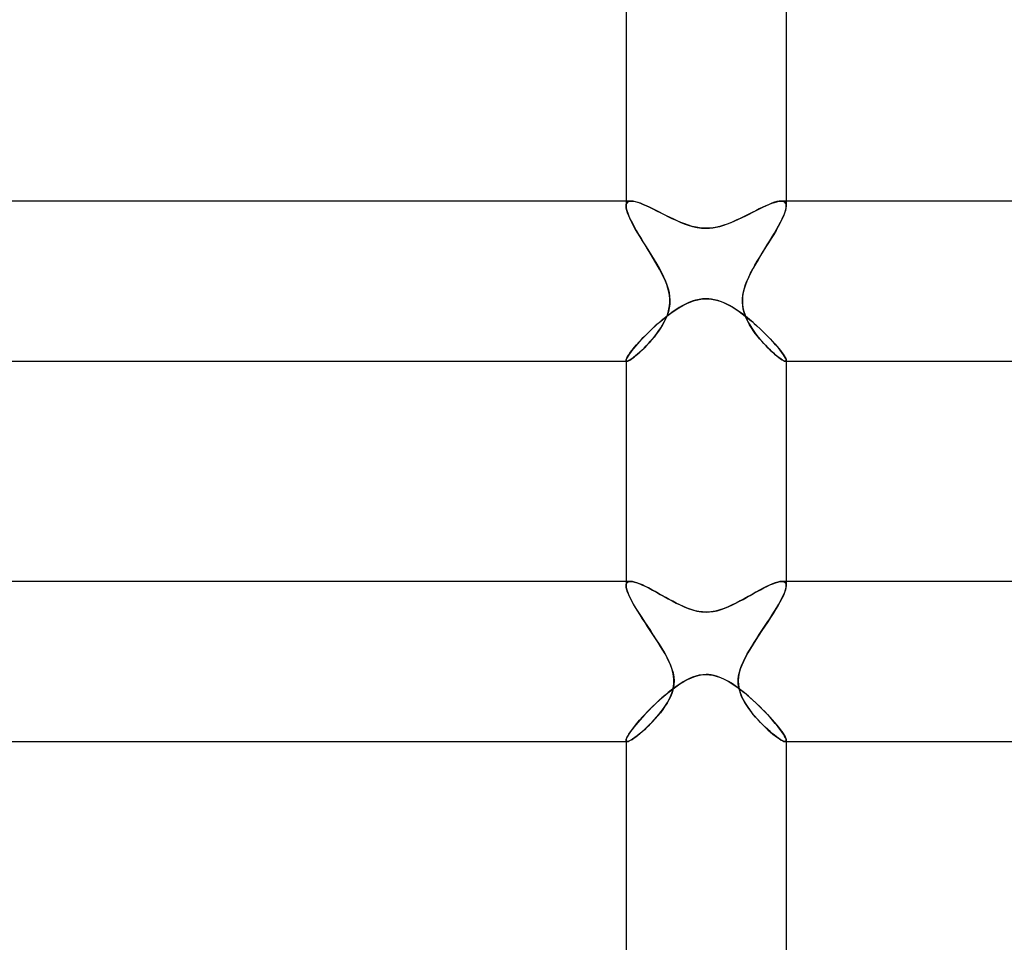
# Model space of a CAD drawing. Header units: millimetres. Extents: x -258 to 258, y -2 to 190.
# Tile 25 of 41: x -17 to 7, y 118 to 142. Entities that reach past the tile are written whole.
import ezdxf

# ---------------------------------------------------------------- set-up
doc = ezdxf.new("R2010")
doc.units = ezdxf.units.MM
doc.layers.add('HIDDEN', color=7, linetype='Continuous')
doc.layers.add('THICK', color=7, linetype='Continuous')

msp = doc.modelspace()

# ---------------------------------------------------------------- linework, layer by layer
at = {"layer": 'HIDDEN'}
for p, q in [((-2, 137), (-2, 136.876)), ((-1.996, 136.915), (-2, 136.876)), ((-2, 136.876), (-1.996, 136.914)), ((-1.996, 136.825), (-2, 136.876)), ((-2, 136.876), (-1.995, 136.825)), ((-1.985, 136.946), (-1.996, 136.915)), ((-1.996, 136.914), (-1.986, 136.945)), ((-1.983, 136.767), (-1.996, 136.825)), ((-1.995, 136.825), (-1.982, 136.765)), ((-1.986, 136.945), (-1.967, 136.97)), ((-1.967, 136.97), (-1.985, 136.946)), ((-1.967, 136.97), (-1.942, 136.987)), ((-1.941, 136.987), (-1.967, 136.97)), ((-1.942, 136.987), (-1.91, 136.997)), ((-1.909, 136.997), (-1.941, 136.987)), ((-1.91, 136.997), (-1.872, 137)), ((-1.871, 137), (-1.909, 136.997)), ((-1.822, 136.996), (-1.871, 137)), ((-1.768, 136.985), (-1.822, 136.996)), ((-1.707, 136.968), (-1.768, 136.985)), ((-1.641, 136.945), (-1.707, 136.968)), ((-1.57, 136.917), (-1.641, 136.945)), ((-1.494, 136.884), (-1.57, 136.917)), ((-1.415, 136.847), (-1.494, 136.884)), ((-1.334, 136.808), (-1.415, 136.847)), ((-1.25, 136.765), (-1.334, 136.808)), ((1.328, 136.805), (1.239, 136.76)), ((1.413, 136.846), (1.328, 136.805)), ((1.494, 136.884), (1.413, 136.846)), ((1.571, 136.917), (1.494, 136.884)), ((1.642, 136.946), (1.571, 136.917)), ((1.708, 136.969), (1.642, 136.946)), ((1.769, 136.986), (1.708, 136.969)), ((1.824, 136.996), (1.769, 136.986)), ((1.872, 137), (1.824, 136.996)), ((1.871, 137), (1.909, 136.997)), ((1.91, 136.997), (1.872, 137)), ((1.909, 136.997), (1.941, 136.987)), ((1.942, 136.987), (1.91, 136.997)), ((1.941, 136.987), (1.967, 136.97)), ((1.967, 136.97), (1.942, 136.987)), ((1.986, 136.945), (1.967, 136.97)), ((1.967, 136.97), (1.985, 136.946)), ((1.995, 136.825), (1.982, 136.765)), ((1.983, 136.767), (1.996, 136.825)), ((1.985, 136.946), (1.996, 136.915)), ((1.996, 136.914), (1.986, 136.945)), ((2, 136.876), (1.995, 136.825)), ((1.996, 136.915), (2, 136.876)), ((2, 136.876), (1.996, 136.914)), ((1.996, 136.825), (2, 136.876)), ((2, 137), (2, 136.876)), ((-1.962, 136.702), (-1.983, 136.767)), ((-1.982, 136.765), (-1.96, 136.697)), ((-1.934, 136.631), (-1.962, 136.702)), ((-1.96, 136.697), (-1.931, 136.623)), ((-1.899, 136.554), (-1.934, 136.631)), ((-1.931, 136.623), (-1.894, 136.542)), ((-1.858, 136.471), (-1.899, 136.554)), ((-1.894, 136.542), (-1.85, 136.455)), ((-1.164, 136.722), (-1.25, 136.765)), ((-1.076, 136.677), (-1.164, 136.722)), ((-0.988, 136.633), (-1.076, 136.677)), ((-0.899, 136.589), (-0.988, 136.633)), ((-0.81, 136.546), (-0.899, 136.589)), ((-0.72, 136.505), (-0.81, 136.546)), ((0.853, 136.567), (0.752, 136.519)), ((0.953, 136.615), (0.853, 136.567)), ((1.051, 136.665), (0.953, 136.615)), ((1.147, 136.713), (1.051, 136.665)), ((1.239, 136.76), (1.147, 136.713)), ((1.894, 136.542), (1.85, 136.455)), ((1.858, 136.471), (1.899, 136.554)), ((1.931, 136.623), (1.894, 136.542)), ((1.899, 136.554), (1.934, 136.631)), ((1.96, 136.697), (1.931, 136.623)), ((1.934, 136.631), (1.962, 136.702)), ((1.982, 136.765), (1.96, 136.697)), ((1.962, 136.702), (1.983, 136.767)), ((-1.812, 136.385), (-1.858, 136.471)), ((-1.85, 136.455), (-1.801, 136.364)), ((-1.762, 136.294), (-1.812, 136.385)), ((-1.801, 136.364), (-1.746, 136.268)), ((-1.707, 136.201), (-1.762, 136.294)), ((-0.628, 136.466), (-0.72, 136.505)), ((-0.535, 136.429), (-0.628, 136.466)), ((-0.44, 136.397), (-0.535, 136.429)), ((-0.345, 136.369), (-0.44, 136.397)), ((-0.252, 136.348), (-0.345, 136.369)), ((-0.164, 136.333), (-0.252, 136.348)), ((-0.08, 136.325), (-0.164, 136.333)), ((0, 136.322), (-0.08, 136.325)), ((0.115, 136.327), (0, 136.322)), ((0.228, 136.343), (0.115, 136.327)), ((0.339, 136.367), (0.228, 136.343)), ((0.446, 136.398), (0.339, 136.367)), ((0.549, 136.434), (0.446, 136.398)), ((0.651, 136.475), (0.549, 136.434)), ((0.752, 136.519), (0.651, 136.475)), ((1.707, 136.201), (1.762, 136.294)), ((1.801, 136.364), (1.746, 136.268)), ((1.762, 136.294), (1.812, 136.385)), ((1.85, 136.455), (1.801, 136.364)), ((1.812, 136.385), (1.858, 136.471)), ((-1.746, 136.268), (-1.688, 136.168)), ((-1.649, 136.104), (-1.707, 136.201)), ((-1.688, 136.168), (-1.625, 136.065)), ((-1.588, 136.004), (-1.649, 136.104)), ((-1.625, 136.065), (-1.561, 135.96)), ((1.625, 136.065), (1.561, 135.96)), ((1.588, 136.004), (1.649, 136.104)), ((1.688, 136.168), (1.625, 136.065)), ((1.649, 136.104), (1.707, 136.201)), ((1.746, 136.268), (1.688, 136.168)), ((-1.526, 135.904), (-1.588, 136.004)), ((-1.561, 135.96), (-1.495, 135.853)), ((-1.463, 135.803), (-1.526, 135.904)), ((-1.495, 135.853), (-1.428, 135.747)), ((-1.4, 135.701), (-1.463, 135.803)), ((1.4, 135.701), (1.463, 135.803)), ((1.495, 135.853), (1.428, 135.747)), ((1.463, 135.803), (1.526, 135.904)), ((1.561, 135.96), (1.495, 135.853)), ((1.526, 135.904), (1.588, 136.004)), ((-1.428, 135.747), (-1.362, 135.64)), ((-1.338, 135.6), (-1.4, 135.701)), ((-1.362, 135.64), (-1.298, 135.533)), ((-1.278, 135.499), (-1.338, 135.6)), ((1.278, 135.499), (1.338, 135.6)), ((1.362, 135.64), (1.298, 135.533)), ((1.338, 135.6), (1.4, 135.701)), ((1.428, 135.747), (1.362, 135.64)), ((-1.298, 135.533), (-1.235, 135.427)), ((-1.22, 135.4), (-1.278, 135.499)), ((-1.235, 135.427), (-1.175, 135.321)), ((-1.165, 135.302), (-1.22, 135.4)), ((-1.175, 135.321), (-1.118, 135.215)), ((-1.112, 135.203), (-1.165, 135.302)), ((1.112, 135.203), (1.165, 135.302)), ((1.175, 135.321), (1.118, 135.215)), ((1.165, 135.302), (1.22, 135.4)), ((1.235, 135.427), (1.175, 135.321)), ((1.22, 135.4), (1.278, 135.499)), ((1.298, 135.533), (1.235, 135.427)), ((-1.118, 135.215), (-1.065, 135.108)), ((-1.063, 135.102), (-1.112, 135.203)), ((-1.065, 135.108), (-1.017, 135)), ((-1.017, 135), (-1.063, 135.102)), ((1.065, 135.108), (1.017, 135)), ((1.017, 135), (1.063, 135.102)), ((1.063, 135.102), (1.112, 135.203)), ((1.118, 135.215), (1.065, 135.108)), ((-0.984, 134.913), (-1.017, 135)), ((-1.017, 135), (-0.981, 134.905)), ((-0.955, 134.825), (-0.984, 134.913)), ((-0.981, 134.905), (-0.951, 134.811)), ((-0.932, 134.736), (-0.955, 134.825)), ((-0.951, 134.811), (-0.927, 134.716)), ((0.951, 134.811), (0.927, 134.716)), ((0.932, 134.736), (0.955, 134.825)), ((0.981, 134.905), (0.951, 134.811)), ((0.955, 134.825), (0.984, 134.913)), ((1.017, 135), (0.981, 134.905)), ((0.984, 134.913), (1.017, 135)), ((-0.915, 134.646), (-0.932, 134.736)), ((-0.927, 134.716), (-0.912, 134.62)), ((-0.907, 134.557), (-0.915, 134.646)), ((-0.912, 134.62), (-0.905, 134.523)), ((-0.064, 134.557), (0, 134.559)), ((0, 134.559), (0.089, 134.555)), ((0.912, 134.62), (0.905, 134.523)), ((0.907, 134.557), (0.915, 134.646)), ((0.927, 134.716), (0.912, 134.62)), ((0.915, 134.646), (0.932, 134.736)), ((-0.921, 134.333), (-0.942, 134.241)), ((-0.928, 134.296), (-0.913, 134.381)), ((-0.908, 134.427), (-0.921, 134.333)), ((-0.913, 134.381), (-0.906, 134.468)), ((-0.905, 134.523), (-0.908, 134.427)), ((-0.906, 134.468), (-0.907, 134.557)), ((-0.784, 134.269), (-0.683, 134.334)), ((-0.683, 134.334), (-0.582, 134.392)), ((-0.582, 134.392), (-0.481, 134.442)), ((-0.481, 134.442), (-0.383, 134.484)), ((-0.383, 134.484), (-0.292, 134.515)), ((-0.292, 134.515), (-0.209, 134.537)), ((-0.209, 134.537), (-0.133, 134.55)), ((-0.133, 134.55), (-0.064, 134.557)), ((0.089, 134.555), (0.176, 134.543)), ((0.176, 134.543), (0.263, 134.523)), ((0.263, 134.523), (0.349, 134.497)), ((0.349, 134.497), (0.433, 134.464)), ((0.433, 134.464), (0.516, 134.426)), ((0.516, 134.426), (0.597, 134.384)), ((0.597, 134.384), (0.675, 134.338)), ((0.675, 134.338), (0.752, 134.29)), ((0.905, 134.523), (0.908, 134.427)), ((0.906, 134.468), (0.907, 134.557)), ((0.913, 134.381), (0.906, 134.468)), ((0.908, 134.427), (0.921, 134.333)), ((0.928, 134.296), (0.913, 134.381)), ((0.921, 134.333), (0.942, 134.241)), ((-1.08, 134.046), (-0.983, 134.125)), ((-1.009, 134.06), (-0.977, 134.136)), ((-0.971, 134.152), (-1.006, 134.067)), ((-0.983, 134.125), (-0.884, 134.199)), ((-0.977, 134.136), (-0.95, 134.215)), ((-0.942, 134.241), (-0.971, 134.152)), ((-0.95, 134.215), (-0.928, 134.296)), ((-0.884, 134.199), (-0.784, 134.269)), ((0.752, 134.29), (0.826, 134.24)), ((0.826, 134.24), (0.902, 134.186)), ((0.902, 134.186), (0.977, 134.129)), ((0.95, 134.215), (0.928, 134.296)), ((0.942, 134.241), (0.971, 134.152)), ((0.977, 134.136), (0.95, 134.215)), ((0.971, 134.152), (1.006, 134.067)), ((1.009, 134.06), (0.977, 134.136)), ((0.977, 134.129), (1.051, 134.07)), ((1.051, 134.07), (1.125, 134.009)), ((-1.359, 133.801), (-1.269, 133.883)), ((-1.269, 133.883), (-1.176, 133.965)), ((-1.138, 133.828), (-1.19, 133.751)), ((-1.179, 133.766), (-1.132, 133.837)), ((-1.176, 133.965), (-1.08, 134.046)), ((-1.089, 133.906), (-1.138, 133.828)), ((-1.132, 133.837), (-1.087, 133.91)), ((-1.045, 133.985), (-1.089, 133.906)), ((-1.087, 133.91), (-1.046, 133.984)), ((-1.046, 133.984), (-1.009, 134.06)), ((-1.006, 134.067), (-1.045, 133.985)), ((1.006, 134.067), (1.045, 133.985)), ((1.046, 133.984), (1.009, 134.06)), ((1.045, 133.985), (1.089, 133.906)), ((1.087, 133.91), (1.046, 133.984)), ((1.132, 133.837), (1.087, 133.91)), ((1.089, 133.906), (1.138, 133.828)), ((1.125, 134.009), (1.198, 133.946)), ((1.179, 133.766), (1.132, 133.837)), ((1.138, 133.828), (1.19, 133.751)), ((1.198, 133.946), (1.27, 133.882)), ((1.27, 133.882), (1.341, 133.817)), ((-1.601, 133.559), (-1.525, 133.638)), ((-1.525, 133.638), (-1.444, 133.719)), ((-1.444, 133.719), (-1.359, 133.801)), ((-1.302, 133.603), (-1.361, 133.531)), ((-1.334, 133.563), (-1.281, 133.629)), ((-1.245, 133.676), (-1.302, 133.603)), ((-1.281, 133.629), (-1.229, 133.696)), ((-1.19, 133.751), (-1.245, 133.676)), ((-1.229, 133.696), (-1.179, 133.766)), ((1.229, 133.696), (1.179, 133.766)), ((1.19, 133.751), (1.245, 133.676)), ((1.281, 133.629), (1.229, 133.696)), ((1.245, 133.676), (1.302, 133.603)), ((1.334, 133.563), (1.281, 133.629)), ((1.302, 133.603), (1.361, 133.531)), ((1.341, 133.817), (1.41, 133.752)), ((1.41, 133.752), (1.477, 133.686)), ((1.477, 133.686), (1.541, 133.621)), ((1.541, 133.621), (1.603, 133.557)), ((-1.848, 133.276), (-1.796, 133.34)), ((-1.796, 133.34), (-1.737, 133.409)), ((-1.737, 133.409), (-1.672, 133.482)), ((-1.672, 133.482), (-1.601, 133.559)), ((-1.541, 133.336), (-1.6, 133.278)), ((-1.551, 133.326), (-1.497, 133.382)), ((-1.482, 133.398), (-1.541, 133.336)), ((-1.497, 133.382), (-1.443, 133.44)), ((-1.421, 133.463), (-1.482, 133.398)), ((-1.443, 133.44), (-1.388, 133.5)), ((-1.361, 133.531), (-1.421, 133.463)), ((-1.388, 133.5), (-1.334, 133.563)), ((1.388, 133.5), (1.334, 133.563)), ((1.361, 133.531), (1.421, 133.463)), ((1.443, 133.44), (1.388, 133.5)), ((1.421, 133.463), (1.482, 133.398)), ((1.497, 133.382), (1.443, 133.44)), ((1.482, 133.398), (1.541, 133.336)), ((1.551, 133.326), (1.497, 133.382)), ((1.541, 133.336), (1.6, 133.278)), ((1.603, 133.557), (1.661, 133.494)), ((1.661, 133.494), (1.715, 133.434)), ((1.715, 133.434), (1.766, 133.375)), ((1.766, 133.375), (1.813, 133.32)), ((-1.983, 133.076), (-1.961, 133.115)), ((-1.961, 133.115), (-1.932, 133.162)), ((-1.932, 133.162), (-1.894, 133.216)), ((-1.894, 133.216), (-1.848, 133.276)), ((-1.813, 133.093), (-1.857, 133.06)), ((-1.838, 133.074), (-1.797, 133.105)), ((-1.764, 133.131), (-1.813, 133.093)), ((-1.797, 133.105), (-1.753, 133.141)), ((-1.712, 133.175), (-1.764, 133.131)), ((-1.753, 133.141), (-1.705, 133.181)), ((-1.657, 133.224), (-1.712, 133.175)), ((-1.705, 133.181), (-1.655, 133.226)), ((-1.6, 133.278), (-1.657, 133.224)), ((-1.655, 133.226), (-1.604, 133.274)), ((-1.604, 133.274), (-1.551, 133.326)), ((1.604, 133.274), (1.551, 133.326)), ((1.6, 133.278), (1.657, 133.224)), ((1.655, 133.226), (1.604, 133.274)), ((1.705, 133.181), (1.655, 133.226)), ((1.657, 133.224), (1.712, 133.175)), ((1.753, 133.141), (1.705, 133.181)), ((1.712, 133.175), (1.764, 133.131)), ((1.797, 133.105), (1.753, 133.141)), ((1.764, 133.131), (1.813, 133.093)), ((1.838, 133.074), (1.797, 133.105)), ((1.813, 133.32), (1.855, 133.267)), ((1.813, 133.093), (1.857, 133.06)), ((1.855, 133.267), (1.892, 133.218)), ((1.892, 133.218), (1.924, 133.173)), ((1.924, 133.173), (1.951, 133.132)), ((1.951, 133.132), (1.972, 133.096)), ((1.972, 133.096), (1.988, 133.066)), ((-2, 133.021), (-1.996, 133.044)), ((-2, 133.021), (-1.999, 133.015)), ((-1.999, 133.015), (-2, 133.021)), ((-2, 133), (-1.979, 133)), ((-1.999, 133.015), (-1.998, 133.009)), ((-1.998, 133.009), (-1.999, 133.015)), ((-1.998, 133.009), (-1.995, 133.005)), ((-1.995, 133.005), (-1.998, 133.009)), ((-1.996, 133.044), (-1.983, 133.076)), ((-1.995, 133.005), (-1.991, 133.002)), ((-1.991, 133.002), (-1.995, 133.005)), ((-1.991, 133.002), (-1.985, 133.001)), ((-1.985, 133.001), (-1.991, 133.002)), ((-1.985, 133.001), (-1.979, 133)), ((-1.979, 133), (-1.985, 133.001)), ((-1.958, 133.004), (-1.979, 133)), ((-1.979, 133), (-1.96, 133.003)), ((-1.96, 133.003), (-1.937, 133.012)), ((-1.93, 133.016), (-1.958, 133.004)), ((-1.937, 133.012), (-1.908, 133.027)), ((-1.896, 133.035), (-1.93, 133.016)), ((-1.908, 133.027), (-1.875, 133.048)), ((-1.857, 133.06), (-1.896, 133.035)), ((-1.875, 133.048), (-1.838, 133.074)), ((1.875, 133.048), (1.838, 133.074)), ((1.857, 133.06), (1.896, 133.035)), ((1.908, 133.027), (1.875, 133.048)), ((1.896, 133.035), (1.93, 133.016)), ((1.937, 133.012), (1.908, 133.027)), ((1.93, 133.016), (1.958, 133.004)), ((1.96, 133.003), (1.937, 133.012)), ((1.958, 133.004), (1.979, 133)), ((1.979, 133), (1.96, 133.003)), ((1.985, 133.001), (1.979, 133)), ((1.979, 133), (1.985, 133.001)), ((1.979, 133), (2, 133)), ((1.991, 133.002), (1.985, 133.001)), ((1.985, 133.001), (1.991, 133.002)), ((1.988, 133.066), (1.997, 133.041)), ((1.995, 133.005), (1.991, 133.002)), ((1.991, 133.002), (1.995, 133.005)), ((1.998, 133.009), (1.995, 133.005)), ((1.995, 133.005), (1.998, 133.009)), ((1.997, 133.041), (2, 133.021)), ((1.999, 133.015), (1.998, 133.009)), ((1.998, 133.009), (1.999, 133.015)), ((2, 133.021), (1.999, 133.015)), ((1.999, 133.015), (2, 133.021)), ((-2, 127.5), (-2, 127.392)), ((-1.997, 127.426), (-2, 127.393)), ((-2, 127.392), (-1.997, 127.425)), ((-1.997, 127.425), (-1.988, 127.453)), ((-1.987, 127.453), (-1.997, 127.426)), ((-1.988, 127.453), (-1.972, 127.474)), ((-1.971, 127.474), (-1.987, 127.453)), ((-1.972, 127.474), (-1.951, 127.488)), ((-1.949, 127.489), (-1.971, 127.474)), ((-1.951, 127.488), (-1.923, 127.497)), ((-1.922, 127.497), (-1.949, 127.489)), ((-1.923, 127.497), (-1.89, 127.5)), ((-1.889, 127.5), (-1.922, 127.497)), ((-1.842, 127.496), (-1.889, 127.5)), ((-1.789, 127.484), (-1.842, 127.496)), ((-1.729, 127.466), (-1.789, 127.484)), ((-1.664, 127.441), (-1.729, 127.466)), ((-1.594, 127.411), (-1.664, 127.441)), ((1.659, 127.439), (1.586, 127.407)), ((1.727, 127.465), (1.659, 127.439)), ((1.788, 127.484), (1.727, 127.465)), ((1.842, 127.496), (1.788, 127.484)), ((1.89, 127.5), (1.842, 127.496)), ((1.889, 127.5), (1.922, 127.497)), ((1.923, 127.497), (1.89, 127.5)), ((1.922, 127.497), (1.949, 127.489)), ((1.951, 127.488), (1.923, 127.497)), ((1.949, 127.489), (1.971, 127.474)), ((1.972, 127.474), (1.951, 127.488)), ((1.971, 127.474), (1.987, 127.453)), ((1.988, 127.453), (1.972, 127.474)), ((1.987, 127.453), (1.997, 127.426)), ((1.997, 127.425), (1.988, 127.453)), ((1.997, 127.426), (2, 127.393)), ((2, 127.392), (1.997, 127.425)), ((2, 127.5), (2, 127.392)), ((-2, 127.393), (-1.995, 127.344)), ((-1.996, 127.346), (-2, 127.392)), ((-1.983, 127.292), (-1.996, 127.346)), ((-1.995, 127.344), (-1.982, 127.287)), ((-1.963, 127.23), (-1.983, 127.292)), ((-1.982, 127.287), (-1.959, 127.221)), ((-1.935, 127.163), (-1.963, 127.23)), ((-1.959, 127.221), (-1.929, 127.149)), ((-1.519, 127.375), (-1.594, 127.411)), ((-1.439, 127.335), (-1.519, 127.375)), ((-1.357, 127.292), (-1.439, 127.335)), ((-1.273, 127.245), (-1.357, 127.292)), ((-1.187, 127.198), (-1.273, 127.245)), ((-1.099, 127.149), (-1.187, 127.198)), ((1.244, 127.23), (1.148, 127.176)), ((1.336, 127.28), (1.244, 127.23)), ((1.424, 127.327), (1.336, 127.28)), ((1.507, 127.369), (1.424, 127.327)), ((1.586, 127.407), (1.507, 127.369)), ((1.959, 127.221), (1.929, 127.149)), ((1.935, 127.163), (1.963, 127.23)), ((1.982, 127.287), (1.959, 127.221)), ((1.963, 127.23), (1.983, 127.292)), ((1.995, 127.344), (1.982, 127.287)), ((1.983, 127.292), (1.996, 127.346)), ((2, 127.393), (1.995, 127.344)), ((1.996, 127.346), (2, 127.392)), ((-1.901, 127.09), (-1.935, 127.163)), ((-1.929, 127.149), (-1.89, 127.069)), ((-1.86, 127.012), (-1.901, 127.09)), ((-1.89, 127.069), (-1.845, 126.984)), ((-1.815, 126.93), (-1.86, 127.012)), ((-1.845, 126.984), (-1.794, 126.893)), ((-1.011, 127.099), (-1.099, 127.149)), ((-0.922, 127.05), (-1.011, 127.099)), ((-0.834, 127.003), (-0.922, 127.05)), ((-0.746, 126.957), (-0.834, 127.003)), ((-0.658, 126.913), (-0.746, 126.957)), ((0.751, 126.96), (0.652, 126.911)), ((0.851, 127.012), (0.751, 126.96)), ((0.951, 127.066), (0.851, 127.012)), ((1.05, 127.121), (0.951, 127.066)), ((1.148, 127.176), (1.05, 127.121)), ((1.845, 126.984), (1.794, 126.893)), ((1.815, 126.93), (1.86, 127.012)), ((1.89, 127.069), (1.845, 126.984)), ((1.86, 127.012), (1.901, 127.09)), ((1.929, 127.149), (1.89, 127.069)), ((1.901, 127.09), (1.935, 127.163)), ((-1.764, 126.844), (-1.815, 126.93)), ((-1.794, 126.893), (-1.737, 126.798)), ((-1.71, 126.755), (-1.764, 126.844)), ((-1.737, 126.798), (-1.675, 126.699)), ((-1.652, 126.662), (-1.71, 126.755)), ((-1.675, 126.699), (-1.609, 126.596)), ((-0.566, 126.871), (-0.658, 126.913)), ((-0.471, 126.832), (-0.566, 126.871)), ((-0.373, 126.797), (-0.471, 126.832)), ((-0.274, 126.768), (-0.373, 126.797)), ((-0.179, 126.749), (-0.274, 126.768)), ((-0.088, 126.737), (-0.179, 126.749)), ((0, 126.733), (-0.088, 126.737)), ((0.117, 126.74), (0, 126.733)), ((0.23, 126.758), (0.117, 126.74)), ((0.341, 126.787), (0.23, 126.758)), ((0.449, 126.824), (0.341, 126.787)), ((0.552, 126.865), (0.449, 126.824)), ((0.652, 126.911), (0.552, 126.865)), ((1.675, 126.699), (1.609, 126.596)), ((1.652, 126.662), (1.71, 126.755)), ((1.737, 126.798), (1.675, 126.699)), ((1.71, 126.755), (1.764, 126.844)), ((1.794, 126.893), (1.737, 126.798)), ((1.764, 126.844), (1.815, 126.93)), ((-1.591, 126.567), (-1.652, 126.662)), ((-1.609, 126.596), (-1.54, 126.49)), ((-1.527, 126.47), (-1.591, 126.567)), ((-1.54, 126.49), (-1.468, 126.381)), ((-1.462, 126.371), (-1.527, 126.47)), ((1.462, 126.371), (1.527, 126.47)), ((1.54, 126.49), (1.468, 126.381)), ((1.527, 126.47), (1.591, 126.567)), ((1.609, 126.596), (1.54, 126.49)), ((1.591, 126.567), (1.652, 126.662)), ((-1.468, 126.381), (-1.394, 126.27)), ((-1.395, 126.271), (-1.462, 126.371)), ((-1.329, 126.171), (-1.395, 126.271)), ((-1.394, 126.27), (-1.32, 126.157)), ((1.394, 126.27), (1.32, 126.157)), ((1.329, 126.171), (1.395, 126.271)), ((1.468, 126.381), (1.394, 126.27)), ((1.395, 126.271), (1.462, 126.371)), ((-1.263, 126.071), (-1.329, 126.171)), ((-1.32, 126.157), (-1.245, 126.044)), ((-1.199, 125.973), (-1.263, 126.071)), ((-1.245, 126.044), (-1.173, 125.932)), ((-1.138, 125.876), (-1.199, 125.973)), ((1.138, 125.876), (1.199, 125.973)), ((1.245, 126.044), (1.173, 125.932)), ((1.199, 125.973), (1.263, 126.071)), ((1.32, 126.157), (1.245, 126.044)), ((1.263, 126.071), (1.329, 126.171)), ((-1.173, 125.932), (-1.105, 125.821)), ((-1.08, 125.78), (-1.138, 125.876)), ((-1.105, 125.821), (-1.04, 125.712)), ((-1.026, 125.687), (-1.08, 125.78)), ((-1.04, 125.712), (-0.982, 125.605)), ((1.04, 125.712), (0.982, 125.605)), ((1.026, 125.687), (1.08, 125.78)), ((1.105, 125.821), (1.04, 125.712)), ((1.08, 125.78), (1.138, 125.876)), ((1.173, 125.932), (1.105, 125.821)), ((-0.976, 125.594), (-1.026, 125.687)), ((-0.982, 125.605), (-0.93, 125.5)), ((-0.93, 125.5), (-0.976, 125.594)), ((-0.891, 125.412), (-0.93, 125.5)), ((-0.93, 125.5), (-0.889, 125.407)), ((0.93, 125.5), (0.889, 125.407)), ((0.891, 125.412), (0.93, 125.5)), ((0.982, 125.605), (0.93, 125.5)), ((0.93, 125.5), (0.976, 125.594)), ((0.976, 125.594), (1.026, 125.687)), ((-0.858, 125.323), (-0.891, 125.412)), ((-0.889, 125.407), (-0.854, 125.311)), ((-0.831, 125.233), (-0.858, 125.323)), ((-0.854, 125.311), (-0.826, 125.213)), ((-0.812, 125.142), (-0.831, 125.233)), ((-0.826, 125.213), (-0.808, 125.114)), ((0.826, 125.213), (0.808, 125.114)), ((0.812, 125.142), (0.831, 125.233)), ((0.854, 125.311), (0.826, 125.213)), ((0.831, 125.233), (0.858, 125.323)), ((0.889, 125.407), (0.854, 125.311)), ((0.858, 125.323), (0.891, 125.412)), ((-0.803, 125.05), (-0.812, 125.142)), ((-0.808, 125.114), (-0.801, 125.014)), ((-0.801, 125.014), (-0.806, 124.914)), ((-0.803, 124.96), (-0.803, 125.05)), ((-0.66, 124.937), (-0.561, 124.998)), ((-0.561, 124.998), (-0.462, 125.051)), ((-0.462, 125.051), (-0.367, 125.094)), ((-0.367, 125.094), (-0.28, 125.126)), ((-0.28, 125.126), (-0.2, 125.149)), ((-0.2, 125.149), (-0.128, 125.163)), ((-0.128, 125.163), (-0.062, 125.17)), ((-0.062, 125.17), (0, 125.173)), ((0, 125.173), (0.085, 125.168)), ((0.085, 125.168), (0.17, 125.155)), ((0.17, 125.155), (0.254, 125.134)), ((0.254, 125.134), (0.337, 125.106)), ((0.337, 125.106), (0.419, 125.072)), ((0.419, 125.072), (0.498, 125.032)), ((0.498, 125.032), (0.576, 124.989)), ((0.576, 124.989), (0.65, 124.943)), ((0.808, 125.114), (0.801, 125.014)), ((0.801, 125.014), (0.806, 124.914)), ((0.803, 125.05), (0.812, 125.142)), ((0.803, 124.96), (0.803, 125.05)), ((-0.958, 124.716), (-0.859, 124.795)), ((-0.85, 124.721), (-0.886, 124.63)), ((-0.859, 124.795), (-0.76, 124.869)), ((-0.856, 124.706), (-0.83, 124.787)), ((-0.823, 124.816), (-0.85, 124.721)), ((-0.83, 124.787), (-0.812, 124.872)), ((-0.806, 124.914), (-0.823, 124.816)), ((-0.812, 124.872), (-0.803, 124.96)), ((-0.76, 124.869), (-0.66, 124.937)), ((0.65, 124.943), (0.725, 124.893)), ((0.725, 124.893), (0.8, 124.839)), ((0.8, 124.839), (0.876, 124.782)), ((0.812, 124.872), (0.803, 124.96)), ((0.806, 124.914), (0.823, 124.816)), ((0.83, 124.787), (0.812, 124.872)), ((0.823, 124.816), (0.85, 124.721)), ((0.856, 124.706), (0.83, 124.787)), ((0.85, 124.721), (0.886, 124.63)), ((0.876, 124.782), (0.951, 124.721)), ((0.951, 124.721), (1.027, 124.658)), ((-1.249, 124.459), (-1.154, 124.547)), ((-1.154, 124.547), (-1.057, 124.633)), ((-1.057, 124.633), (-0.958, 124.716)), ((-0.929, 124.542), (-0.976, 124.459)), ((-0.968, 124.473), (-0.925, 124.549)), ((-0.886, 124.63), (-0.929, 124.542)), ((-0.925, 124.549), (-0.887, 124.627)), ((-0.887, 124.627), (-0.856, 124.706)), ((0.887, 124.627), (0.856, 124.706)), ((0.886, 124.63), (0.929, 124.542)), ((0.925, 124.549), (0.887, 124.627)), ((0.968, 124.473), (0.925, 124.549)), ((0.929, 124.542), (0.976, 124.459)), ((1.027, 124.658), (1.103, 124.593)), ((1.103, 124.593), (1.177, 124.525)), ((1.177, 124.525), (1.251, 124.456)), ((-1.51, 124.198), (-1.427, 124.284)), ((-1.427, 124.284), (-1.34, 124.371)), ((-1.34, 124.371), (-1.249, 124.459)), ((-1.178, 124.179), (-1.121, 124.25)), ((-1.084, 124.299), (-1.144, 124.22)), ((-1.121, 124.25), (-1.067, 124.323)), ((-1.028, 124.379), (-1.084, 124.299)), ((-1.067, 124.323), (-1.016, 124.397)), ((-0.976, 124.459), (-1.028, 124.379)), ((-1.016, 124.397), (-0.968, 124.473)), ((1.016, 124.397), (0.968, 124.473)), ((0.976, 124.459), (1.028, 124.379)), ((1.067, 124.323), (1.016, 124.397)), ((1.028, 124.379), (1.084, 124.299)), ((1.121, 124.25), (1.067, 124.323)), ((1.084, 124.299), (1.144, 124.22)), ((1.178, 124.179), (1.121, 124.25)), ((1.251, 124.456), (1.324, 124.386)), ((1.324, 124.386), (1.395, 124.316)), ((1.395, 124.316), (1.463, 124.247)), ((1.463, 124.247), (1.529, 124.178)), ((-1.728, 123.954), (-1.661, 124.032)), ((-1.661, 124.032), (-1.588, 124.114)), ((-1.588, 124.114), (-1.51, 124.198)), ((-1.342, 123.993), (-1.411, 123.923)), ((-1.357, 123.978), (-1.296, 124.043)), ((-1.274, 124.067), (-1.342, 123.993)), ((-1.296, 124.043), (-1.237, 124.11)), ((-1.208, 124.143), (-1.274, 124.067)), ((-1.237, 124.11), (-1.178, 124.179)), ((-1.144, 124.22), (-1.208, 124.143)), ((1.144, 124.22), (1.208, 124.143)), ((1.237, 124.11), (1.178, 124.179)), ((1.208, 124.143), (1.274, 124.067)), ((1.296, 124.043), (1.237, 124.11)), ((1.274, 124.067), (1.342, 123.993)), ((1.357, 123.978), (1.296, 124.043)), ((1.342, 123.993), (1.411, 123.923)), ((1.529, 124.178), (1.591, 124.11)), ((1.591, 124.11), (1.65, 124.044)), ((1.65, 124.044), (1.706, 123.979)), ((-1.929, 123.687), (-1.89, 123.745)), ((-1.89, 123.745), (-1.843, 123.81)), ((-1.843, 123.81), (-1.788, 123.879)), ((-1.788, 123.879), (-1.728, 123.954)), ((-1.608, 123.737), (-1.669, 123.686)), ((-1.653, 123.699), (-1.596, 123.748)), ((-1.544, 123.795), (-1.608, 123.737)), ((-1.596, 123.748), (-1.538, 123.8)), ((-1.478, 123.856), (-1.544, 123.795)), ((-1.538, 123.8), (-1.478, 123.857)), ((-1.411, 123.923), (-1.478, 123.856)), ((-1.478, 123.857), (-1.417, 123.916)), ((-1.417, 123.916), (-1.357, 123.978)), ((1.417, 123.916), (1.357, 123.978)), ((1.411, 123.923), (1.478, 123.856)), ((1.478, 123.857), (1.417, 123.916)), ((1.538, 123.8), (1.478, 123.857)), ((1.478, 123.856), (1.544, 123.795)), ((1.596, 123.748), (1.538, 123.8)), ((1.544, 123.795), (1.608, 123.737)), ((1.653, 123.699), (1.596, 123.748)), ((1.608, 123.737), (1.669, 123.686)), ((1.706, 123.979), (1.758, 123.917)), ((1.758, 123.917), (1.806, 123.857)), ((1.806, 123.857), (1.849, 123.801)), ((1.849, 123.801), (1.888, 123.748)), ((1.888, 123.748), (1.921, 123.699)), ((-2, 123.529), (-1.996, 123.556)), ((-2, 123.529), (-1.999, 123.52)), ((-1.999, 123.52), (-2, 123.529)), ((-2, 123.5), (-1.972, 123.5)), ((-1.999, 123.52), (-1.997, 123.513)), ((-1.997, 123.513), (-1.999, 123.52)), ((-1.997, 123.513), (-1.993, 123.507)), ((-1.993, 123.507), (-1.997, 123.513)), ((-1.996, 123.556), (-1.982, 123.592)), ((-1.993, 123.507), (-1.987, 123.503)), ((-1.987, 123.503), (-1.993, 123.507)), ((-1.987, 123.503), (-1.98, 123.501)), ((-1.98, 123.501), (-1.987, 123.503)), ((-1.982, 123.592), (-1.96, 123.635)), ((-1.98, 123.501), (-1.971, 123.5)), ((-1.971, 123.5), (-1.98, 123.501)), ((-1.971, 123.5), (-1.949, 123.504)), ((-1.945, 123.504), (-1.971, 123.5)), ((-1.96, 123.635), (-1.929, 123.687)), ((-1.949, 123.504), (-1.92, 123.514)), ((-1.913, 123.517), (-1.945, 123.504)), ((-1.92, 123.514), (-1.886, 123.53)), ((-1.874, 123.537), (-1.913, 123.517)), ((-1.886, 123.53), (-1.848, 123.553)), ((-1.83, 123.565), (-1.874, 123.537)), ((-1.848, 123.553), (-1.805, 123.582)), ((-1.78, 123.599), (-1.83, 123.565)), ((-1.805, 123.582), (-1.758, 123.616)), ((-1.727, 123.639), (-1.78, 123.599)), ((-1.758, 123.616), (-1.707, 123.655)), ((-1.669, 123.686), (-1.727, 123.639)), ((-1.707, 123.655), (-1.653, 123.699)), ((1.707, 123.655), (1.653, 123.699)), ((1.669, 123.686), (1.727, 123.639)), ((1.758, 123.616), (1.707, 123.655)), ((1.727, 123.639), (1.78, 123.599)), ((1.805, 123.582), (1.758, 123.616)), ((1.78, 123.599), (1.83, 123.565)), ((1.848, 123.553), (1.805, 123.582)), ((1.83, 123.565), (1.874, 123.537)), ((1.886, 123.53), (1.848, 123.553)), ((1.874, 123.537), (1.913, 123.517)), ((1.92, 123.514), (1.886, 123.53)), ((1.913, 123.517), (1.945, 123.504)), ((1.949, 123.504), (1.92, 123.514)), ((1.921, 123.699), (1.949, 123.655)), ((1.945, 123.504), (1.971, 123.5)), ((1.949, 123.655), (1.971, 123.615)), ((1.971, 123.5), (1.949, 123.504)), ((1.971, 123.615), (1.987, 123.581)), ((1.98, 123.501), (1.971, 123.5)), ((1.971, 123.5), (1.98, 123.501)), ((1.972, 123.5), (2, 123.5)), ((1.987, 123.503), (1.98, 123.501)), ((1.98, 123.501), (1.987, 123.503)), ((1.987, 123.581), (1.997, 123.552)), ((1.993, 123.507), (1.987, 123.503)), ((1.987, 123.503), (1.993, 123.507)), ((1.997, 123.513), (1.993, 123.507)), ((1.993, 123.507), (1.997, 123.513)), ((1.997, 123.552), (2, 123.529)), ((1.999, 123.52), (1.997, 123.513)), ((1.997, 123.513), (1.999, 123.52)), ((2, 123.529), (1.999, 123.52)), ((1.999, 123.52), (2, 123.529))]:
    msp.add_line(p, q, dxfattribs=at)
at = {"layer": 'THICK'}
for p, q in [((-2, 142.515), (-2, 137)), ((2, 142.515), (2, 137)), ((-1.872, 137), (-178.74, 137)), ((-1.872, 137), (-1.824, 136.996)), ((-1.824, 136.996), (-1.769, 136.986)), ((-1.769, 136.986), (-1.708, 136.969)), ((-1.708, 136.969), (-1.642, 136.946)), ((-1.642, 136.946), (-1.571, 136.917)), ((-1.571, 136.917), (-1.494, 136.884)), ((-1.494, 136.884), (-1.413, 136.846)), ((-1.413, 136.846), (-1.328, 136.805)), ((-1.328, 136.805), (-1.239, 136.76)), ((1.25, 136.765), (1.334, 136.808)), ((1.334, 136.808), (1.415, 136.847)), ((1.415, 136.847), (1.494, 136.884)), ((1.494, 136.884), (1.57, 136.917)), ((1.57, 136.917), (1.641, 136.945)), ((1.641, 136.945), (1.707, 136.968)), ((1.707, 136.968), (1.768, 136.985)), ((1.768, 136.985), (1.822, 136.996)), ((1.822, 136.996), (1.871, 137)), ((178.74, 137), (1.872, 137)), ((-1.239, 136.76), (-1.147, 136.713)), ((-1.147, 136.713), (-1.051, 136.665)), ((-1.051, 136.665), (-0.953, 136.615)), ((-0.953, 136.615), (-0.853, 136.567)), ((-0.853, 136.567), (-0.752, 136.519)), ((0.72, 136.505), (0.81, 136.546)), ((0.81, 136.546), (0.899, 136.589)), ((0.899, 136.589), (0.988, 136.633)), ((0.988, 136.633), (1.076, 136.677)), ((1.076, 136.677), (1.164, 136.722)), ((1.164, 136.722), (1.25, 136.765)), ((-0.752, 136.519), (-0.651, 136.475)), ((-0.651, 136.475), (-0.549, 136.434)), ((-0.549, 136.434), (-0.446, 136.398)), ((-0.446, 136.398), (-0.339, 136.367)), ((-0.339, 136.367), (-0.228, 136.343)), ((-0.228, 136.343), (-0.115, 136.327)), ((-0.115, 136.327), (0, 136.322)), ((0, 136.322), (0.08, 136.325)), ((0.08, 136.325), (0.164, 136.333)), ((0.164, 136.333), (0.252, 136.348)), ((0.252, 136.348), (0.345, 136.369)), ((0.345, 136.369), (0.44, 136.397)), ((0.44, 136.397), (0.535, 136.429)), ((0.535, 136.429), (0.628, 136.466)), ((0.628, 136.466), (0.72, 136.505)), ((0, 134.559), (-0.089, 134.555)), ((0.064, 134.557), (0, 134.559)), ((-0.675, 134.338), (-0.752, 134.29)), ((-0.597, 134.384), (-0.675, 134.338)), ((-0.516, 134.426), (-0.597, 134.384)), ((-0.433, 134.464), (-0.516, 134.426)), ((-0.349, 134.497), (-0.433, 134.464)), ((-0.263, 134.523), (-0.349, 134.497)), ((-0.176, 134.543), (-0.263, 134.523)), ((-0.089, 134.555), (-0.176, 134.543)), ((0.133, 134.55), (0.064, 134.557)), ((0.209, 134.537), (0.133, 134.55)), ((0.292, 134.515), (0.209, 134.537)), ((0.383, 134.484), (0.292, 134.515)), ((0.481, 134.442), (0.383, 134.484)), ((0.582, 134.392), (0.481, 134.442)), ((0.683, 134.334), (0.582, 134.392)), ((0.784, 134.269), (0.683, 134.334)), ((-1.051, 134.07), (-1.125, 134.009)), ((-0.977, 134.129), (-1.051, 134.07)), ((-0.902, 134.186), (-0.977, 134.129)), ((-0.826, 134.24), (-0.902, 134.186)), ((-0.752, 134.29), (-0.826, 134.24)), ((0.884, 134.199), (0.784, 134.269)), ((0.983, 134.125), (0.884, 134.199)), ((1.08, 134.046), (0.983, 134.125)), ((-1.27, 133.882), (-1.341, 133.817)), ((-1.198, 133.946), (-1.27, 133.882)), ((-1.125, 134.009), (-1.198, 133.946)), ((1.176, 133.965), (1.08, 134.046)), ((1.269, 133.883), (1.176, 133.965)), ((1.359, 133.801), (1.269, 133.883)), ((-1.541, 133.621), (-1.603, 133.557)), ((-1.477, 133.686), (-1.541, 133.621)), ((-1.41, 133.752), (-1.477, 133.686)), ((-1.341, 133.817), (-1.41, 133.752)), ((1.444, 133.719), (1.359, 133.801)), ((1.525, 133.638), (1.444, 133.719)), ((1.601, 133.559), (1.525, 133.638)), ((-1.766, 133.375), (-1.813, 133.32)), ((-1.715, 133.434), (-1.766, 133.375)), ((-1.661, 133.494), (-1.715, 133.434)), ((-1.603, 133.557), (-1.661, 133.494)), ((1.672, 133.482), (1.601, 133.559)), ((1.737, 133.409), (1.672, 133.482)), ((1.796, 133.34), (1.737, 133.409)), ((1.848, 133.276), (1.796, 133.34)), ((-1.972, 133.096), (-1.988, 133.066)), ((-1.951, 133.132), (-1.972, 133.096)), ((-1.924, 133.173), (-1.951, 133.132)), ((-1.892, 133.218), (-1.924, 133.173)), ((-1.855, 133.267), (-1.892, 133.218)), ((-1.813, 133.32), (-1.855, 133.267)), ((1.894, 133.216), (1.848, 133.276)), ((1.932, 133.162), (1.894, 133.216)), ((1.961, 133.115), (1.932, 133.162)), ((1.983, 133.076), (1.961, 133.115)), ((-178.739, 133), (-2, 133)), ((-1.997, 133.041), (-2, 133.021)), ((-2, 133.021), (-2, 127.5)), ((-1.988, 133.066), (-1.997, 133.041)), ((1.996, 133.044), (1.983, 133.076)), ((2, 133.021), (1.996, 133.044)), ((2, 133.021), (2, 127.5)), ((2, 133), (178.739, 133)), ((-1.89, 127.5), (-181.115, 127.5)), ((-1.89, 127.5), (-1.842, 127.496)), ((-1.842, 127.496), (-1.788, 127.484)), ((-1.788, 127.484), (-1.727, 127.465)), ((-1.727, 127.465), (-1.659, 127.439)), ((-1.659, 127.439), (-1.586, 127.407)), ((1.594, 127.411), (1.664, 127.441)), ((1.664, 127.441), (1.729, 127.466)), ((1.729, 127.466), (1.789, 127.484)), ((1.789, 127.484), (1.842, 127.496)), ((1.842, 127.496), (1.889, 127.5)), ((181.115, 127.5), (1.89, 127.5)), ((-1.586, 127.407), (-1.507, 127.369)), ((-1.507, 127.369), (-1.424, 127.327)), ((-1.424, 127.327), (-1.336, 127.28)), ((-1.336, 127.28), (-1.244, 127.23)), ((-1.244, 127.23), (-1.148, 127.176)), ((1.099, 127.149), (1.187, 127.198)), ((1.187, 127.198), (1.273, 127.245)), ((1.273, 127.245), (1.357, 127.292)), ((1.357, 127.292), (1.439, 127.335)), ((1.439, 127.335), (1.519, 127.375)), ((1.519, 127.375), (1.594, 127.411)), ((-1.148, 127.176), (-1.05, 127.121)), ((-1.05, 127.121), (-0.951, 127.066)), ((-0.951, 127.066), (-0.851, 127.012)), ((-0.851, 127.012), (-0.751, 126.96)), ((-0.751, 126.96), (-0.652, 126.911)), ((0.658, 126.913), (0.746, 126.957)), ((0.746, 126.957), (0.834, 127.003)), ((0.834, 127.003), (0.922, 127.05)), ((0.922, 127.05), (1.011, 127.099)), ((1.011, 127.099), (1.099, 127.149)), ((-0.652, 126.911), (-0.552, 126.865)), ((-0.552, 126.865), (-0.449, 126.824)), ((-0.449, 126.824), (-0.341, 126.787)), ((-0.341, 126.787), (-0.23, 126.758)), ((-0.23, 126.758), (-0.117, 126.74)), ((-0.117, 126.74), (0, 126.733)), ((0, 126.733), (0.088, 126.737)), ((0.088, 126.737), (0.179, 126.749)), ((0.179, 126.749), (0.274, 126.768)), ((0.274, 126.768), (0.373, 126.797)), ((0.373, 126.797), (0.471, 126.832)), ((0.471, 126.832), (0.566, 126.871)), ((0.566, 126.871), (0.658, 126.913)), ((-0.576, 124.989), (-0.65, 124.943)), ((-0.498, 125.032), (-0.576, 124.989)), ((-0.419, 125.072), (-0.498, 125.032)), ((-0.337, 125.106), (-0.419, 125.072)), ((-0.254, 125.134), (-0.337, 125.106)), ((-0.17, 125.155), (-0.254, 125.134)), ((-0.085, 125.168), (-0.17, 125.155)), ((0, 125.173), (-0.085, 125.168)), ((0.062, 125.17), (0, 125.173)), ((0.128, 125.163), (0.062, 125.17)), ((0.2, 125.149), (0.128, 125.163)), ((0.28, 125.126), (0.2, 125.149)), ((0.367, 125.094), (0.28, 125.126)), ((0.462, 125.051), (0.367, 125.094)), ((0.561, 124.998), (0.462, 125.051)), ((0.66, 124.937), (0.561, 124.998)), ((-0.951, 124.721), (-1.027, 124.658)), ((-0.876, 124.782), (-0.951, 124.721)), ((-0.8, 124.839), (-0.876, 124.782)), ((-0.725, 124.893), (-0.8, 124.839)), ((-0.65, 124.943), (-0.725, 124.893)), ((0.76, 124.869), (0.66, 124.937)), ((0.859, 124.795), (0.76, 124.869)), ((0.958, 124.716), (0.859, 124.795)), ((-1.177, 124.525), (-1.251, 124.456)), ((-1.103, 124.593), (-1.177, 124.525)), ((-1.027, 124.658), (-1.103, 124.593)), ((1.057, 124.633), (0.958, 124.716)), ((1.154, 124.547), (1.057, 124.633)), ((1.249, 124.459), (1.154, 124.547)), ((-1.463, 124.247), (-1.529, 124.178)), ((-1.395, 124.316), (-1.463, 124.247)), ((-1.324, 124.386), (-1.395, 124.316)), ((-1.251, 124.456), (-1.324, 124.386)), ((1.34, 124.371), (1.249, 124.459)), ((1.427, 124.284), (1.34, 124.371)), ((1.51, 124.198), (1.427, 124.284)), ((-1.65, 124.044), (-1.706, 123.979)), ((-1.591, 124.11), (-1.65, 124.044)), ((-1.529, 124.178), (-1.591, 124.11)), ((1.588, 124.114), (1.51, 124.198)), ((1.661, 124.032), (1.588, 124.114)), ((1.728, 123.954), (1.661, 124.032)), ((-1.888, 123.748), (-1.921, 123.699)), ((-1.849, 123.801), (-1.888, 123.748)), ((-1.806, 123.857), (-1.849, 123.801)), ((-1.758, 123.917), (-1.806, 123.857)), ((-1.706, 123.979), (-1.758, 123.917)), ((1.788, 123.879), (1.728, 123.954)), ((1.843, 123.81), (1.788, 123.879)), ((1.89, 123.745), (1.843, 123.81)), ((1.929, 123.687), (1.89, 123.745)), ((-181.114, 123.5), (-2, 123.5)), ((-1.997, 123.552), (-2, 123.529)), ((-2, 123.529), (-2, 118)), ((-1.987, 123.581), (-1.997, 123.552)), ((-1.971, 123.615), (-1.987, 123.581)), ((-1.949, 123.655), (-1.971, 123.615)), ((-1.921, 123.699), (-1.949, 123.655)), ((1.96, 123.635), (1.929, 123.687)), ((1.982, 123.592), (1.96, 123.635)), ((1.996, 123.556), (1.982, 123.592)), ((2, 123.529), (1.996, 123.556)), ((2, 123.529), (2, 118)), ((2, 123.5), (181.114, 123.5))]:
    msp.add_line(p, q, dxfattribs=at)

doc.saveas('drawing.dxf')
